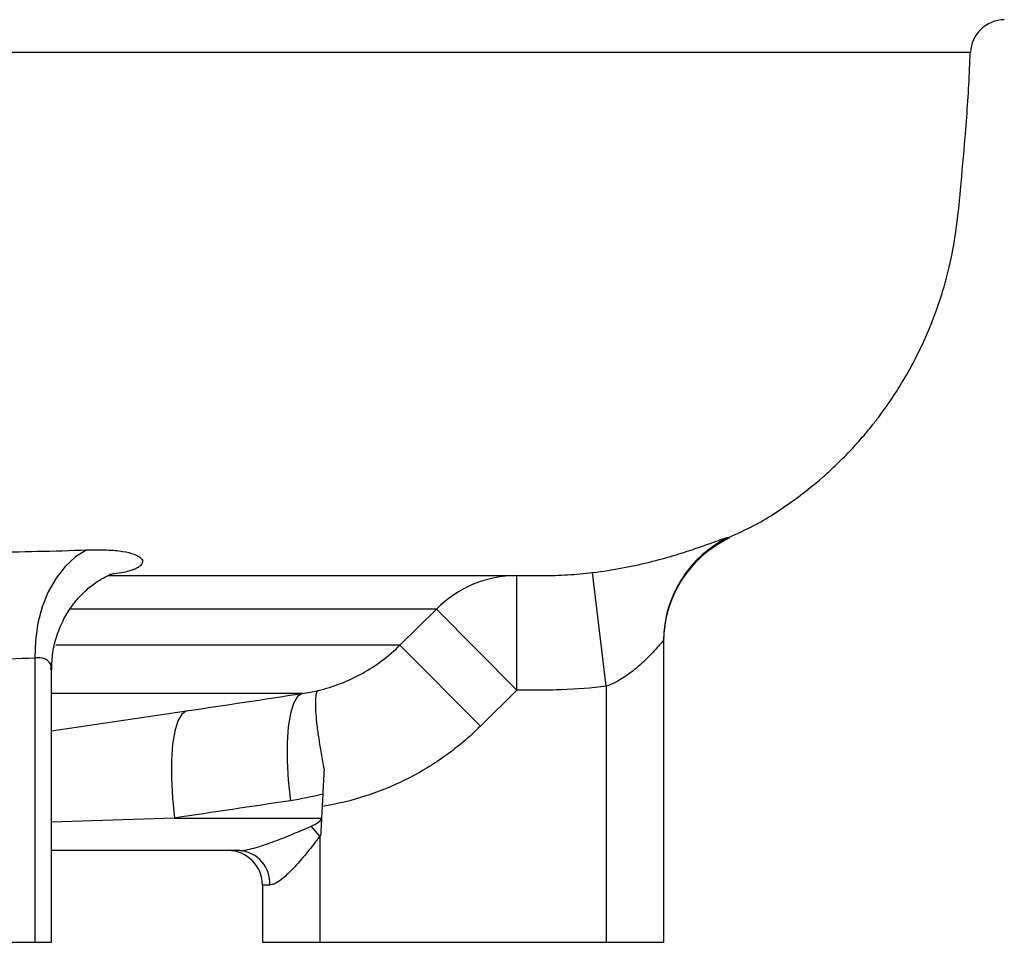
# Model space of a CAD drawing. Header units: millimetres. Extents: x 2377 to 3568, y 1016 to 5019.
# Tile 5 of 11: x 3295 to 3467, y 1340 to 1501. Entities that reach past the tile are written whole.
import ezdxf

# ---------------------------------------------------------------- set-up
doc = ezdxf.new("R2010")
doc.units = ezdxf.units.MM
doc.header["$LTSCALE"] = 2

msp = doc.modelspace()

# ---------------------------------------------------------------- linework, layer by layer
at = {"color": 7, "linetype": 'Continuous', "lineweight": 25}
for p, q in [((3418.89, 1410.44), (3418.88, 1410.44)), ((3381.84, 1383.71), (3381.84, 1403.71)), ((3383.04, 1403.71), (3386.33, 1403.71)), ((3397.46, 1384.38), (3395.06, 1404.23)), ((3361.46, 1391.55), (3367.82, 1397.85)), ((3381.84, 1383.71), (3367.82, 1397.85)), ((3407.46, 1392.34), (3407.46, 1339.71)), ((3375.48, 1377.4), (3361.46, 1391.55)), ((3297.73, 1389.31), (3297.73, 1339.71)), ((3300.66, 1339.71), (3300.66, 1387.28)), ((3381.84, 1383.71), (3375.48, 1377.4)), ((3397.46, 1384.38), (3397.46, 1339.71)), ((3347.98, 1365.58), (3347.76, 1361.4)), ((3322.13, 1361.4), (3347.76, 1361.4)), ((3347.76, 1361.4), (3347.75, 1361.25)), ((3347.46, 1358.25), (3345.98, 1359.98)), ((3347.46, 1358.25), (3347.46, 1339.71)), ((3333.52, 1355.71), (3300.66, 1355.71)), ((3337.46, 1349.71), (3337.46, 1339.71)), ((3338.75, 1349.71), (3337.46, 1349.71)), ((3262.38, 1339.71), (3297.73, 1339.71)), ((3297.73, 1339.71), (3300.66, 1339.71)), ((3337.46, 1339.71), (3347.46, 1339.71)), ((3347.46, 1339.71), (3397.46, 1339.71)), ((3397.46, 1339.71), (3407.46, 1339.71))]:
    msp.add_line(p, q, dxfattribs=at)
at = {"color": 8, "linetype": 'Continuous', "lineweight": 25}
for p, q in [((3418.93, 1410.42), (3418.89, 1410.44)), ((3361.46, 1391.55), (3301.41, 1391.55)), ((3344.41, 1383.13), (3300.66, 1383.13)), ((3300.66, 1376.61), (3324.22, 1380.1)), ((3322.13, 1361.4), (3300.66, 1360.66))]:
    msp.add_line(p, q, dxfattribs=at)
at = {"color": 7, "linetype": 'Continuous', "lineweight": 25, "flags": 128}
for points in [[(3306.81, 1408.19), (3304.84, 1406.95), (3303.03, 1405.29), (3301.44, 1403.25), (3300.09, 1400.89), (3299.03, 1398.24), (3298.27, 1395.39), (3297.83, 1392.39), (3297.73, 1389.31)], [(3344.41, 1383.13), (3343.58, 1382.58), (3342.88, 1381.4), (3342.34, 1379.62), (3341.96, 1377.31), (3341.77, 1374.54), (3341.77, 1371.39), (3341.96, 1367.98), (3342.33, 1364.42)], [(3324.22, 1380.1), (3323.39, 1379.55), (3322.7, 1378.36), (3322.16, 1376.58), (3321.78, 1374.26), (3321.59, 1371.49), (3321.58, 1368.35), (3321.77, 1364.95), (3322.13, 1361.4)]]:
    msp.add_lwpolyline(points, dxfattribs=at)
at = {"color": 7, "linetype": 'Continuous', "lineweight": 25}
for centre, radius, start, end in [((3466.99, 1494.71), 6, 90.7419, 177.4966), ((3427.46, 1392.34), 20, 115.2507, 179.9977), ((3427.46, 1392.16), 20, 115.0984, 180), ((3381.85, 1383.98), 19.73, 90.0449, 135.3186), ((3331.46, 1349.71), 6, 0, 90), ((3333.1, 1350.07), 5.65, 356.3463, 85.8073)]:
    msp.add_arc(centre, radius, start, end, dxfattribs=at)
for major_axis, ratio, end_param in [((44.81, 0), 0.133894, 6.207124), ((46.36, 0), 0.258819, 6.001004)]:
    msp.add_ellipse((3303.07, 1361.71), major_axis=major_axis, ratio=ratio, start_param=5.990405, end_param=end_param, dxfattribs=at)
at = {"color": 8, "linetype": 'Continuous', "lineweight": 25}
for points, knots in [([(3460.96, 1494.98), (3460.91, 1494.98), (3460.79, 1494.98), (3459.66, 1494.98), (3457.75, 1494.98), (3455, 1494.98), (3451.45, 1494.98), (3447.06, 1494.98), (3441.85, 1494.98), (3435.79, 1494.98), (3428.91, 1494.98), (3421.16, 1494.98), (3412.54, 1494.98), (3403.03, 1494.98), (3392.71, 1494.98), (3381.68, 1494.98), (3369.98, 1494.98), (3357.64, 1494.98), (3344.57, 1494.98), (3330.7, 1494.98), (3316.06, 1494.98), (3300.64, 1494.98), (3284.54, 1494.98), (3268, 1494.98), (3251.1, 1494.98), (3233.86, 1494.98), (3216.08, 1494.98), (3197.69, 1494.98), (3178.73, 1494.98), (3159.19, 1494.98), (3139.22, 1494.98), (3115.17, 1494.98), (3086.84, 1494.98), (3053.98, 1494.98), (3020.46, 1494.98), (2997.79, 1494.98), (2986.44, 1494.98)], [0, 0, 0, 0, 0.0234321, 0.0494561, 0.075953, 0.1024924, 0.1291609, 0.1558727, 0.1828917, 0.209956, 0.2371582, 0.2644069, 0.2921863, 0.3200151, 0.3479929, 0.3760204, 0.4033823, 0.430791, 0.4583429, 0.4859435, 0.5140945, 0.5422964, 0.5706522, 0.5990599, 0.6264479, 0.6538833, 0.6814627, 0.7090906, 0.7372723, 0.7655053, 0.7938939, 0.8223347, 0.8662689, 0.9103985, 0.9551077, 1, 1, 1, 1]), ([(3367.82, 1397.85), (3367.67, 1397.85), (3366.39, 1397.85), (3363.33, 1397.85), (3357.52, 1397.85), (3350.16, 1397.85), (3341.2, 1397.85), (3330.72, 1397.85), (3318.49, 1397.85), (3309.49, 1397.85), (3304.17, 1397.85), (3303.9, 1397.85)], [0, 0, 0, 0, 0.018602, 0.154809, 0.291017, 0.429389, 0.567761, 0.708502, 0.849242, 0.992374, 1, 1, 1, 1]), ([(3300.53, 1387.29), (3300.56, 1387.52), (3300.67, 1388.28), (3299.86, 1389.13), (3298.66, 1389.4), (3297.92, 1389.33), (3297.73, 1389.31)], [0, 0, 0, 0, 0.187574, 0.602539, 0.902578, 1, 1, 1, 1])]:
    msp.add_open_spline(points, degree=3, knots=knots, dxfattribs=at)
at = {"color": 7, "linetype": 'Continuous', "lineweight": 25}
for points, knots in [([(3418.9, 1410.42), (3420.31, 1411.04), (3424.22, 1412.77), (3429.68, 1416.38), (3434.6, 1420.24), (3438.01, 1423.41), (3440.38, 1425.84), (3442.35, 1428.05), (3443.93, 1429.98), (3445.34, 1431.81), (3446.82, 1433.86), (3448.66, 1436.65), (3450.93, 1440.52), (3453.49, 1445.75), (3455.7, 1451.56), (3457.42, 1457.72), (3458.61, 1464.06), (3459.33, 1471.64), (3460.17, 1480.88), (3460.74, 1488.86), (3460.92, 1493.81), (3460.96, 1494.98)], [0, 0, 0, 0, 0.045924, 0.127357, 0.194384, 0.23261, 0.266456, 0.295871, 0.320797, 0.341181, 0.364888, 0.396617, 0.441041, 0.498629, 0.570111, 0.626051, 0.689162, 0.761952, 0.852749, 0.965208, 1, 1, 1, 1]), ([(3395.06, 1404.23), (3396.85, 1404.45), (3398.57, 1404.72), (3401.09, 1405.19), (3401.91, 1405.36), (3403.52, 1405.71), (3404.29, 1405.89), (3406.52, 1406.44), (3407.89, 1406.82), (3409.8, 1407.39), (3410.41, 1407.57), (3411.56, 1407.93), (3412.1, 1408.11), (3413.64, 1408.62), (3414.54, 1408.94), (3416.12, 1409.5), (3416.77, 1409.73), (3417.56, 1410.02), (3417.79, 1410.1), (3418.19, 1410.24), (3418.36, 1410.29), (3418.77, 1410.42), (3418.92, 1410.45), (3418.93, 1410.42)], [0, 0, 0, 0, 0.125, 0.125, 0.1875, 0.1875, 0.25, 0.25, 0.375, 0.375, 0.4375, 0.4375, 0.5, 0.5, 0.625, 0.625, 0.75, 0.75, 0.8125, 0.8125, 0.875, 0.875, 1, 1, 1, 1]), ([(3272.2, 1407.77), (3278.03, 1407.71), (3283.82, 1407.72), (3295.36, 1407.86), (3301.1, 1407.99), (3306.81, 1408.19)], [0, 0, 0, 0, 0.5, 0.5, 1, 1, 1, 1]), ([(3306.81, 1408.19), (3308.07, 1408.23), (3309.22, 1408.23), (3310.77, 1408.16), (3311.27, 1408.13), (3312.2, 1408.05), (3312.64, 1407.99), (3313.85, 1407.8), (3314.52, 1407.64), (3315.61, 1407.24), (3316.01, 1407.01), (3316.51, 1406.51), (3316.6, 1406.24), (3316.49, 1405.82), (3316.4, 1405.68), (3316.15, 1405.41), (3315.98, 1405.27), (3315.54, 1405.01), (3315.28, 1404.88), (3314.65, 1404.63), (3314.28, 1404.51), (3313.03, 1404.19), (3312.01, 1404.01), (3310.77, 1403.89)], [0, 0, 0, 0, 0.125, 0.125, 0.1875, 0.1875, 0.25, 0.25, 0.375, 0.375, 0.5, 0.5, 0.625, 0.625, 0.6875, 0.6875, 0.75, 0.75, 0.8125, 0.8125, 0.875, 0.875, 1, 1, 1, 1]), ([(3300.69, 1387.28), (3300.72, 1388.28), (3300.79, 1390.35), (3301.56, 1393.35), (3302.74, 1396.13), (3304.24, 1398.52), (3305.91, 1400.47), (3307.59, 1401.95), (3309.07, 1402.96), (3310.25, 1403.6), (3311.06, 1403.94), (3311.49, 1404.07), (3311.44, 1404.05), (3311.43, 1404.05)], [0, 0, 0, 0, 0.109323, 0.226722, 0.338568, 0.445059, 0.545897, 0.64026, 0.723694, 0.801775, 0.879735, 0.960928, 1, 1, 1, 1]), ([(3310.56, 1403.71), (3313.35, 1403.71), (3320.94, 1403.71), (3331.76, 1403.71), (3343.45, 1403.71), (3353.77, 1403.71), (3362.98, 1403.71), (3370.88, 1403.71), (3376.2, 1403.71), (3379.62, 1403.71), (3381.61, 1403.71), (3382.6, 1403.71), (3383.04, 1403.71)], [0, 0, 0, 0, 0.071435, 0.194353, 0.31255, 0.439334, 0.562101, 0.690094, 0.824909, 0.886473, 0.94944, 1, 1, 1, 1]), ([(3386.33, 1403.71), (3387.78, 1403.71), (3389.24, 1403.75), (3392.16, 1403.93), (3393.61, 1404.06), (3395.06, 1404.23)], [0, 0, 0, 0, 0.5, 0.5, 1, 1, 1, 1]), ([(3407.46, 1392.34), (3407.46, 1392.36), (3407.44, 1392.35), (3407.36, 1392.29), (3407.3, 1392.22), (3407.05, 1391.97), (3406.83, 1391.71), (3406.26, 1391.07), (3405.92, 1390.7), (3405.18, 1389.9), (3404.78, 1389.48), (3403.9, 1388.62), (3403.42, 1388.17), (3402.41, 1387.3), (3401.87, 1386.87), (3400.73, 1386.05), (3400.11, 1385.66), (3398.84, 1384.95), (3398.17, 1384.64), (3397.46, 1384.38)], [0, 0, 0, 0, 0.0625, 0.0625, 0.125, 0.125, 0.25, 0.25, 0.375, 0.375, 0.5, 0.5, 0.625, 0.625, 0.75, 0.75, 0.875, 0.875, 1, 1, 1, 1]), ([(3347.16, 1383.64), (3348.5, 1383.97), (3349.81, 1384.38), (3352.39, 1385.38), (3353.65, 1385.97), (3357.27, 1387.97), (3359.47, 1389.6), (3361.46, 1391.55)], [0, 0, 0, 0, 0.25, 0.25, 0.5, 0.5, 1, 1, 1, 1]), ([(3297.73, 1389.31), (3291.84, 1389.06), (3285.95, 1388.89), (3274.16, 1388.72), (3268.27, 1388.71), (3262.38, 1388.77)], [0, 0, 0, 0, 0.5, 0.5, 1, 1, 1, 1]), ([(3347.16, 1383.64), (3347.14, 1383.63), (3347.11, 1383.61), (3347.06, 1383.56), (3347.04, 1383.53), (3346.97, 1383.43), (3346.93, 1383.34), (3346.82, 1383.03), (3346.77, 1382.75), (3346.72, 1382.23), (3346.71, 1382.04), (3346.69, 1381.62), (3346.69, 1381.39), (3346.7, 1380.67), (3346.73, 1380.13), (3346.82, 1378.92), (3346.88, 1378.24), (3347.05, 1376.81), (3347.16, 1376.05), (3347.4, 1374.43), (3347.54, 1373.57), (3347.85, 1371.78), (3348.02, 1370.86), (3348.21, 1369.91)], [0, 0, 0, 0, 0.03125, 0.03125, 0.0625, 0.0625, 0.125, 0.125, 0.25, 0.25, 0.3125, 0.3125, 0.375, 0.375, 0.5, 0.5, 0.625, 0.625, 0.75, 0.75, 0.875, 0.875, 1, 1, 1, 1]), ([(3397.46, 1384.38), (3394.87, 1384.07), (3392.27, 1383.86), (3389.01, 1383.75), (3388.36, 1383.73), (3387.06, 1383.71), (3386.4, 1383.71), (3384.45, 1383.71), (3383.14, 1383.71), (3381.84, 1383.71)], [0, 0, 0, 0, 0.5, 0.5, 0.625, 0.625, 0.75, 0.75, 1, 1, 1, 1]), ([(3375.48, 1377.4), (3373.6, 1375.54), (3371.6, 1373.86), (3367.37, 1370.81), (3365.14, 1369.45), (3361.62, 1367.66), (3360.42, 1367.11), (3357.99, 1366.11), (3356.76, 1365.66), (3353.03, 1364.44), (3350.48, 1363.83), (3347.87, 1363.41)], [0, 0, 0, 0, 0.25, 0.25, 0.5, 0.5, 0.625, 0.625, 0.75, 0.75, 1, 1, 1, 1]), ([(3347.75, 1361.25), (3347.73, 1360.77), (3347.7, 1360.29), (3347.65, 1359.33), (3347.63, 1358.85), (3347.6, 1358.37)], [0, 0, 0, 0, 0.5, 0.5, 1, 1, 1, 1]), ([(3333.52, 1355.71), (3333.71, 1355.71), (3333.93, 1355.73), (3334.38, 1355.79), (3334.62, 1355.83), (3335.34, 1355.98), (3335.85, 1356.11), (3336.89, 1356.42), (3337.43, 1356.59), (3338.5, 1356.96), (3339.03, 1357.15), (3340.65, 1357.75), (3341.73, 1358.18), (3343.86, 1359.06), (3344.92, 1359.51), (3345.98, 1359.98)], [0, 0, 0, 0, 0.0625, 0.0625, 0.125, 0.125, 0.25, 0.25, 0.375, 0.375, 0.5, 0.5, 0.75, 0.75, 1, 1, 1, 1]), ([(3347.46, 1358.25), (3346.77, 1357.3), (3346.06, 1356.38), (3344.98, 1355.04), (3344.61, 1354.6), (3343.87, 1353.73), (3343.49, 1353.31), (3342.73, 1352.49), (3342.35, 1352.1), (3341.59, 1351.37), (3341.2, 1351.03), (3340.45, 1350.44), (3340.08, 1350.18), (3339.55, 1349.91), (3339.38, 1349.84), (3339.05, 1349.74), (3338.89, 1349.71), (3338.75, 1349.71)], [0, 0, 0, 0, 0.25, 0.25, 0.375, 0.375, 0.5, 0.5, 0.625, 0.625, 0.75, 0.75, 0.875, 0.875, 0.9375, 0.9375, 1, 1, 1, 1])]:
    msp.add_open_spline(points, degree=3, knots=knots, dxfattribs=at)
for points in [[(3324.22, 1380.1), (3330.95, 1381.11), (3337.68, 1382.12), (3344.41, 1383.13)], [(3344.41, 1383.13), (3345.33, 1383.26), (3346.25, 1383.43), (3347.16, 1383.64)], [(3348.21, 1369.91), (3348.13, 1368.49), (3348.06, 1367.05), (3347.98, 1365.58)], [(3342.33, 1364.42), (3335.6, 1363.41), (3328.87, 1362.4), (3322.13, 1361.4)], [(3347.98, 1365.58), (3346.12, 1365.09), (3344.23, 1364.71), (3342.33, 1364.42)]]:
    msp.add_open_spline(points, degree=3, dxfattribs=at)

doc.saveas('drawing.dxf')
